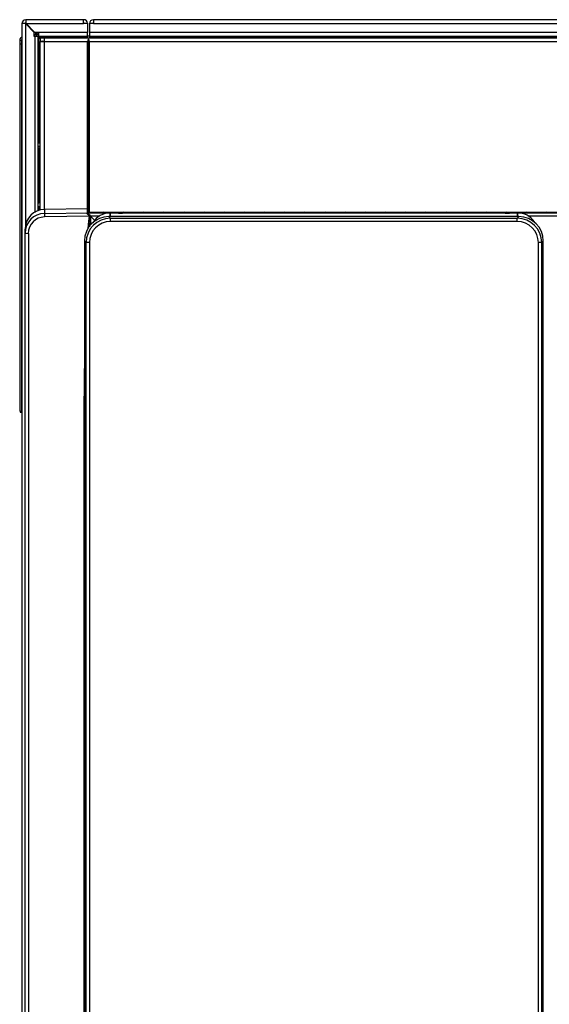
# Model space of a CAD drawing. Header units: millimetres. Extents: x 21 to 270, y 0 to 189.
# Tile 4 of 39: x 35 to 51, y 64 to 94. Entities that reach past the tile are written whole.
import ezdxf

# ---------------------------------------------------------------- set-up
doc = ezdxf.new("R2010")
doc.units = ezdxf.units.MM
doc.layers.add('134.125_BW4_CTM-', color=7, linetype='Continuous')
doc.layers.add('Standard', color=7, linetype='Continuous')

# ---------------------------------------------------------------- blocks, each defined once
blk = doc.blocks.new('SE2')
at = {"layer": '134.125_BW4_CTM-', "color": 7, "linetype": 'Continuous'}
for p, q in [((0.176, 59.87), (0.066, 59.87)), ((0.066, 59.87), (0.066, 13.11)), ((0.186, 59.86), (0.176, 59.87)), ((0.186, 59.87), (0.176, 59.87)), ((0.186, 59.99), (0.186, 59.88)), ((1.946, 59.99), (0.186, 59.99)), ((0.186, 59.88), (0.196, 59.87)), ((0.186, 59.87), (0.196, 59.87)), ((0.186, 53.76), (0.186, 59.86)), ((0.446, 59.6), (0.186, 59.86)), ((0.196, 59.87), (1.946, 59.87)), ((0.196, 59.87), (0.456, 59.61)), ((1.946, 59.87), (1.946, 59.99)), ((1.946, 59.99), (1.958, 59.99)), ((1.958, 59.89), (1.946, 59.89)), ((2.066, 59.87), (1.946, 59.87)), ((1.966, 59.87), (1.966, 59.882)), ((2.066, 59.882), (2.066, 59.87)), ((2.066, 59.87), (2.066, 59.598)), ((2.126, 59.87), (2.126, 59.598)), ((2.246, 59.87), (2.126, 59.87)), ((39.086, 59.99), (2.246, 59.99)), ((2.246, 59.99), (2.246, 59.87)), ((2.246, 59.87), (39.086, 59.87)), ((0.446, 59.48), (0.446, 59.6)), ((0.458, 59.48), (0.446, 59.48)), ((0.456, 59.61), (0.576, 59.61)), ((0.566, 59.48), (0.458, 59.48)), ((0.458, 59.48), (0.458, 54.114)), ((0.472, 59.48), (0.472, 59.54)), ((0.521, 59.48), (0.521, 59.54)), ((0.521, 59.54), (0.576, 59.54)), ((0.522, 59.59), (0.576, 59.59)), ((0.566, 54.174), (0.566, 59.48)), ((0.566, 59.47), (0.586, 59.45)), ((0.576, 59.61), (0.576, 59.598)), ((0.576, 59.598), (0.576, 59.49)), ((2.066, 59.598), (0.576, 59.598)), ((0.576, 59.49), (2.066, 59.49)), ((0.586, 59.49), (0.594, 59.482)), ((0.586, 56.24), (0.586, 59.45)), ((0.626, 59.41), (0.586, 59.45)), ((0.594, 59.482), (0.636, 59.44)), ((0.594, 59.482), (2.066, 59.482)), ((0.626, 59.44), (0.744, 59.44)), ((0.626, 59.44), (0.626, 59.34)), ((0.744, 59.44), (40.588, 59.44)), ((0.744, 59.44), (0.744, 59.322)), ((2.066, 59.49), (2.066, 59.598)), ((2.066, 59.482), (2.066, 59.49)), ((2.066, 59.44), (2.066, 59.482)), ((2.126, 59.49), (2.074, 59.49)), ((2.096, 54.207), (2.096, 59.401)), ((39.206, 59.598), (2.126, 59.598)), ((2.126, 59.598), (2.126, 59.49)), ((2.126, 59.49), (2.126, 59.482)), ((2.126, 59.49), (39.206, 59.49)), ((2.126, 59.482), (39.206, 59.482)), ((2.126, 59.482), (2.126, 59.44)), ((0.001, 59.36), (0.001, 59.24)), ((0.001, 59.24), (0.001, 48.071)), ((0.051, 59.24), (0.001, 59.24)), ((0.051, 59.24), (0.051, 48.07)), ((0.051, 59.24), (0.066, 59.24)), ((0.626, 59.34), (0.744, 59.34)), ((0.626, 59.322), (0.744, 59.322)), ((0.626, 54.188), (0.626, 59.322)), ((0.714, 59.322), (0.696, 59.34)), ((0.736, 59.34), (0.744, 59.332)), ((0.744, 59.322), (2.066, 59.322)), ((0.744, 59.322), (0.744, 54.208)), ((2.066, 54.229), (2.066, 59.322)), ((2.126, 59.322), (39.206, 59.322)), ((2.126, 54.114), (2.126, 59.322)), ((0.566, 56.24), (0.586, 56.24)), ((0.566, 56.133), (0.615, 56.133)), ((0.586, 56.24), (0.626, 56.24)), ((0.615, 56.24), (0.615, 56.09)), ((0.615, 56.1), (0.616, 56.1)), ((0.616, 56.24), (0.616, 56.09)), ((0.566, 56.09), (0.615, 56.09)), ((0.581, 54.41), (0.581, 56.09)), ((0.616, 56.09), (0.626, 56.09)), ((0, 55.084), (0.001, 55.084)), ((0, 55.084), (0, 54.948)), ((0, 54.948), (0.001, 54.948)), ((0, 54.948), (0, 54.903)), ((0, 54.903), (0.001, 54.903)), ((0, 54.903), (0, 54.759)), ((0, 54.759), (0.001, 54.759)), ((0, 54.759), (0, 54.751)), ((0, 54.751), (0.001, 54.751)), ((0, 54.751), (0, 54.743)), ((0, 54.743), (0.001, 54.743)), ((0, 54.743), (0, 54.677)), ((0, 54.677), (0.001, 54.677)), ((0, 54.677), (0, 54.671)), ((0, 54.671), (0.001, 54.671)), ((0, 54.671), (0, 54.666)), ((0, 54.666), (0.001, 54.666)), ((0, 54.666), (0, 54.627)), ((0, 54.627), (0.001, 54.627)), ((0, 54.624), (0.001, 54.624)), ((0, 54.624), (0, 54.622)), ((0, 54.622), (0.001, 54.622)), ((0, 54.428), (0.001, 54.428)), ((0, 54.428), (0, 54.369)), ((0, 54.369), (0.001, 54.369)), ((0.566, 54.41), (0.581, 54.41)), ((0.626, 54.41), (0.581, 54.41)), ((0, 54.235), (0.001, 54.235)), ((0, 54.235), (0, 54.228)), ((0, 54.228), (0.001, 54.228)), ((0, 54.226), (0.001, 54.226)), ((0, 54.226), (0, 54.143)), ((0, 54.143), (0.001, 54.143)), ((0, 54.143), (0, 54.135)), ((0, 54.135), (0.001, 54.135)), ((0, 54.135), (0, 54.127)), ((0, 54.127), (0.001, 54.127)), ((0, 54.127), (0, 53.959)), ((0.583, 54.29), (0.566, 54.29)), ((0.586, 54.24), (0.566, 54.24)), ((0.626, 54.29), (0.583, 54.29)), ((0.583, 54.24), (0.583, 54.29)), ((0.586, 54.181), (0.586, 54.24)), ((0.626, 54.24), (0.586, 54.24)), ((2.064, 54.233), (0.756, 54.21)), ((2.064, 54.233), (0.756, 54.21)), ((0.756, 54.21), (0.756, 54.087)), ((0.756, 54.087), (2.066, 54.109)), ((2.122, 54.003), (0.756, 53.98)), ((2.064, 54.233), (2.066, 54.229)), ((2.067, 54.229), (2.066, 54.229)), ((2.066, 54.229), (2.066, 54.109)), ((30.066, 54.114), (2.066, 54.114)), ((2.066, 54.109), (2.066, 54.108)), ((2.066, 54.109), (2.066, 54.109)), ((2.066, 54.108), (2.066, 54.108)), ((2.066, 54.108), (30.066, 54.108)), ((2.066, 54.108), (2.066, 54.108)), ((2.067, 54.114), (2.067, 54.229)), ((30.065, 54.114), (2.067, 54.114)), ((2.097, 54.2), (2.097, 54.114)), ((2.1, 54.114), (2.097, 54.2)), ((2.138, 54.029), (2.141, 53.999)), ((2.158, 54.007), (2.158, 53.738)), ((2.16, 54.005), (2.288, 53.87)), ((2.444, 54.005), (2.16, 54.005)), ((2.719, 53.993), (2.769, 53.943)), ((15.215, 53.993), (2.719, 53.993)), ((2.719, 53.993), (2.719, 53.993)), ((15.215, 53.993), (2.719, 53.993)), ((2.762, 54.106), (2.762, 53.993)), ((2.762, 53.993), (2.762, 54.104)), ((2.928, 54.104), (2.762, 54.104)), ((2.928, 54.104), (2.762, 54.104)), ((2.928, 54.104), (2.928, 54.104)), ((3.008, 54.097), (2.997, 54.102)), ((3.017, 54.096), (3.009, 54.099)), ((3.137, 54.093), (3.137, 54.093)), ((14.797, 54.093), (3.137, 54.093)), ((14.797, 54.093), (3.137, 54.093)), ((14.797, 54.093), (14.797, 54.093)), ((14.925, 54.099), (14.917, 54.096)), ((14.937, 54.102), (14.926, 54.097)), ((15.006, 54.104), (15.006, 54.104)), ((15.172, 54.104), (15.006, 54.104)), ((15.172, 54.104), (15.006, 54.104)), ((15.165, 53.943), (15.215, 53.993)), ((15.172, 53.993), (15.172, 54.106)), ((15.172, 54.104), (15.172, 53.993)), ((15.215, 53.993), (15.215, 53.993)), ((16.644, 54.005), (15.49, 54.005)), ((0, 53.959), (0.001, 53.959)), ((0, 53.959), (0, 53.954)), ((0, 53.954), (0.001, 53.954)), ((0, 53.954), (0, 53.948)), ((0, 53.948), (0.001, 53.948)), ((0, 53.948), (0, 53.903)), ((0, 53.903), (0.001, 53.903)), ((0, 53.903), (0, 53.896)), ((0, 53.896), (0.001, 53.896)), ((0, 53.896), (0, 53.869)), ((0, 53.869), (0.001, 53.869)), ((0, 53.869), (0, 53.865)), ((0, 53.865), (0.001, 53.865)), ((0, 53.736), (0.001, 53.736)), ((0, 53.736), (0, 53.733)), ((0, 53.733), (0.001, 53.733)), ((0, 53.733), (0, 53.731)), ((0, 53.731), (0.001, 53.731)), ((0, 53.731), (0, 53.691)), ((0, 53.691), (0.001, 53.691)), ((0, 53.691), (0, 53.686)), ((2.769, 53.943), (15.165, 53.943)), ((2.769, 53.843), (2.769, 53.943)), ((15.165, 53.843), (2.769, 53.843)), ((15.165, 53.843), (15.165, 53.943)), ((0, 53.686), (0.001, 53.686)), ((0, 53.686), (0, 53.681)), ((0, 53.681), (0.001, 53.681)), ((0, 53.681), (0, 53.617)), ((0, 53.617), (0.001, 53.617)), ((0, 53.617), (0, 53.61)), ((0, 53.61), (0.001, 53.61)), ((0, 53.61), (0, 53.602)), ((0, 53.602), (0.001, 53.602)), ((0, 53.602), (0, 53.42)), ((0, 53.42), (0.001, 53.42)), ((0, 53.42), (0, 53.413)), ((0, 53.413), (0.001, 53.413)), ((0, 53.413), (0, 53.406)), ((0, 53.406), (0.001, 53.406)), ((0, 53.406), (0, 53.341)), ((0.166, 53.488), (0.166, 53.61)), ((0.166, 11.101), (0.166, 53.488)), ((0.264, 53.481), (0.264, 11.094)), ((0, 53.341), (0, 53.339)), ((0, 53.341), (0, 53.34)), ((0, 53.339), (0.001, 53.339)), ((0, 53.236), (0.001, 53.236)), ((0, 53.236), (0, 53.177)), ((0, 53.177), (0.001, 53.177)), ((0, 53.139), (0.001, 53.139)), ((0, 53.139), (0, 53.137)), ((0, 53.137), (0.001, 53.137)), ((0, 53.137), (0, 52.926)), ((1.975, 53.249), (1.975, 13.063)), ((1.975, 53.249), (1.975, 53.249)), ((2.025, 53.199), (1.975, 53.249)), ((1.975, 53.249), (1.975, 13.063)), ((2.025, 13.113), (2.025, 53.199)), ((2.125, 53.199), (2.025, 53.199)), ((2.125, 53.199), (2.125, 13.113)), ((15.809, 13.113), (15.809, 53.199)), ((15.909, 53.199), (15.809, 53.199)), ((15.959, 53.249), (15.909, 53.199)), ((15.909, 53.199), (15.909, 13.113)), ((15.959, 13.063), (15.959, 53.249)), ((15.959, 53.249), (15.959, 53.249)), ((15.959, 13.063), (15.959, 53.249)), ((0, 52.926), (0.001, 52.926)), ((0, 52.926), (0, 52.919)), ((0, 52.919), (0.001, 52.919)), ((0, 52.919), (0, 52.908)), ((0, 52.908), (0.001, 52.908)), ((0, 52.908), (0, 52.907)), ((0, 52.907), (0.001, 52.907)), ((0, 52.907), (0, 52.905)), ((0, 52.905), (0.001, 52.905)), ((0, 52.905), (0, 52.866)), ((0, 52.866), (0.001, 52.866)), ((0, 52.866), (0, 52.846)), ((0, 52.846), (0.001, 52.846)), ((0, 52.846), (0, 52.833)), ((0, 52.833), (0.001, 52.833)), ((0, 52.833), (0, 52.817)), ((0, 52.817), (0.001, 52.817)), ((0, 52.773), (0.001, 52.773)), ((0, 52.773), (0.001, 52.773)), ((0, 52.773), (0, 52.773)), ((0, 52.773), (0, 52.77)), ((0, 52.77), (0.001, 52.77)), ((0, 52.77), (0, 52.763)), ((0, 52.763), (0.001, 52.763)), ((0, 52.763), (0, 52.757)), ((0, 52.757), (0.001, 52.757)), ((0, 52.757), (0, 52.754)), ((0, 52.754), (0.001, 52.754)), ((0, 52.754), (0, 52.742)), ((0, 52.742), (0.001, 52.742)), ((0, 52.742), (0, 52.729)), ((0, 52.729), (0.001, 52.729)), ((0, 52.729), (0, 52.717)), ((0, 52.717), (0.001, 52.717)), ((0, 52.717), (0, 52.714)), ((0, 52.714), (0.001, 52.714)), ((0, 52.714), (0, 52.696)), ((0, 52.696), (0.001, 52.696)), ((0, 52.696), (0, 52.675)), ((0, 52.675), (0.001, 52.675)), ((0, 52.675), (0, 52.669)), ((0, 52.669), (0.001, 52.669)), ((0, 52.669), (0, 52.666)), ((0, 52.666), (0.001, 52.666)), ((0, 52.666), (0, 52.66)), ((0, 52.66), (0.001, 52.66)), ((0, 52.66), (0, 52.653)), ((0, 52.653), (0.001, 52.653)), ((0, 52.653), (0, 52.648)), ((0, 52.648), (0.001, 52.648)), ((0, 52.648), (0, 52.637)), ((0, 52.637), (0.001, 52.637)), ((0, 52.637), (0, 52.623)), ((0, 52.623), (0.001, 52.623)), ((0, 52.623), (0, 52.612)), ((0, 52.612), (0.001, 52.612)), ((0, 52.612), (0, 52.604)), ((0, 52.604), (0.001, 52.604)), ((0, 52.604), (0, 52.585)), ((0, 52.585), (0.001, 52.585)), ((0, 52.585), (0, 52.565)), ((0, 52.565), (0.001, 52.565)), ((0, 52.565), (0, 52.549)), ((0, 52.549), (0.001, 52.549)), ((0, 52.549), (0, 52.544)), ((0, 52.544), (0.001, 52.544)), ((0, 52.544), (0, 52.52)), ((0, 52.52), (0.001, 52.52)), ((0, 52.52), (0, 52.498)), ((0, 52.498), (0.001, 52.498)), ((0, 52.498), (0, 52.467)), ((0, 52.467), (0.001, 52.467)), ((0, 52.467), (0, 52.443)), ((0, 52.443), (0.001, 52.443)), ((0, 52.443), (0, 52.418)), ((0, 52.418), (0.001, 52.418)), ((0, 52.418), (0, 52.4)), ((0, 52.4), (0.001, 52.4)), ((0, 52.4), (0, 52.379)), ((0, 52.379), (0.001, 52.379)), ((0, 52.379), (0, 52.36)), ((0, 52.36), (0.001, 52.36)), ((0, 52.36), (0, 52.345)), ((0, 52.345), (0.001, 52.345)), ((0, 52.345), (0, 52.331)), ((0, 52.331), (0.001, 52.331)), ((0, 52.331), (0, 52.318)), ((0, 52.318), (0.001, 52.318)), ((0, 52.318), (0, 52.308)), ((0, 52.308), (0.001, 52.308)), ((0, 52.308), (0, 52.303)), ((0, 52.303), (0.001, 52.303)), ((0, 52.303), (0, 52.298)), ((0, 52.298), (0.001, 52.298)), ((0, 52.298), (0, 52.295)), ((0, 52.295), (0.001, 52.295)), ((0, 52.295), (0, 52.292)), ((0, 52.292), (0.001, 52.292)), ((0, 52.292), (0, 52.286)), ((0, 52.286), (0.001, 52.286)), ((0, 52.286), (0, 52.267)), ((0, 52.267), (0.001, 52.267)), ((0, 52.267), (0, 52.253)), ((0, 52.253), (0.001, 52.253)), ((0, 52.253), (0, 52.247)), ((0, 52.247), (0.001, 52.247)), ((0, 52.247), (0, 52.241)), ((0, 52.241), (0.001, 52.241)), ((0, 52.241), (0, 52.237)), ((0, 52.237), (0.001, 52.237)), ((0, 52.237), (0, 52.231)), ((0, 52.231), (0.001, 52.231)), ((0, 52.231), (0, 52.223)), ((0, 52.223), (0.001, 52.223)), ((0, 52.223), (0, 52.185)), ((0, 52.185), (0.001, 52.185)), ((0, 52.185), (0, 52.135)), ((0, 52.135), (0.001, 52.135)), ((0, 52.135), (0, 52.097)), ((0, 52.097), (0.001, 52.097)), ((0, 52.097), (0, 52.072)), ((0, 52.072), (0.001, 52.072)), ((0, 52.072), (0, 52.066)), ((0, 52.066), (0.001, 52.066)), ((0, 52.066), (0, 51.893)), ((0, 51.893), (0.001, 51.893)), ((0, 51.893), (0, 51.879)), ((0, 51.879), (0.001, 51.879)), ((0, 51.879), (0, 51.873)), ((0, 51.873), (0.001, 51.873)), ((0, 51.873), (0, 51.669)), ((0, 51.669), (0.001, 51.669)), ((0, 51.669), (0, 51.659)), ((0, 51.659), (0.001, 51.659)), ((0, 51.659), (0, 51.647)), ((0, 51.647), (0.001, 51.647)), ((0, 51.647), (0, 51.616)), ((0, 51.616), (0.001, 51.616)), ((0, 51.616), (0, 51.609)), ((0, 51.609), (0.001, 51.609)), ((0, 51.609), (0, 51.421)), ((0, 51.421), (0.001, 51.421)), ((0, 51.421), (0, 51.399)), ((0, 51.399), (0.001, 51.399)), ((0, 51.399), (0, 51.393)), ((0, 51.393), (0.001, 51.393)), ((0, 51.393), (0, 51.212)), ((0, 51.212), (0.001, 51.212)), ((0, 51.212), (0, 51.202)), ((0, 51.202), (0.001, 51.202)), ((0, 51.202), (0, 51.191)), ((0, 51.191), (0.001, 51.191)), ((0, 51.191), (0, 51.148)), ((0, 51.148), (0.001, 51.148)), ((0, 51.148), (0, 51.146)), ((0, 51.146), (0.001, 51.146)), ((0, 51.044), (0.001, 51.044)), ((0, 51.044), (0, 50.985)), ((0, 50.985), (0.001, 50.985)), ((0, 50.94), (0.001, 50.94)), ((0, 50.94), (0, 50.911)), ((0, 50.911), (0.001, 50.911)), ((0, 50.911), (0, 50.908)), ((0, 50.908), (0.001, 50.908)), ((0, 50.908), (0, 50.9)), ((0, 50.9), (0.001, 50.9)), ((0, 50.9), (0, 50.728)), ((0, 50.728), (0.001, 50.728)), ((0, 50.728), (0, 50.722)), ((0, 50.722), (0.001, 50.722)), ((0, 50.722), (0, 50.716)), ((0, 50.716), (0.001, 50.716)), ((0, 50.716), (0, 50.669)), ((0, 50.669), (0.001, 50.669)), ((0, 50.669), (0, 50.665)), ((0, 50.665), (0.001, 50.665)), ((0, 50.665), (0, 50.662)), ((0, 50.662), (0.001, 50.662)), ((0, 50.662), (0, 50.634)), ((0, 50.634), (0.001, 50.634)), ((0, 50.634), (0, 50.632)), ((0, 50.632), (0.001, 50.632)), ((0, 50.632), (0, 50.63)), ((0, 50.63), (0.001, 50.63)), ((0, 50.486), (0.001, 50.486)), ((0, 50.486), (0.001, 50.486)), ((0, 50.486), (0.001, 50.486)), ((0, 50.486), (0, 50.486)), ((0, 50.486), (0, 50.477)), ((0, 50.477), (0.001, 50.477)), ((0, 50.477), (0.001, 50.477)), ((0, 50.477), (0, 50.477)), ((0, 50.477), (0, 50.476)), ((0, 50.476), (0.001, 50.476)), ((0, 50.476), (0, 50.464)), ((0, 50.464), (0.001, 50.464)), ((0, 50.464), (0, 50.463)), ((0, 50.463), (0.001, 50.463)), ((0, 50.463), (0, 50.461)), ((0, 50.461), (0.001, 50.461)), ((0, 50.461), (0, 50.431)), ((0, 50.431), (0.001, 50.431)), ((0, 50.431), (0, 50.429)), ((0, 50.429), (0.001, 50.429)), ((0, 50.429), (0.001, 50.429)), ((0, 50.429), (0, 50.429)), ((0, 50.429), (0, 50.416)), ((0, 50.416), (0.001, 50.416)), ((0, 50.416), (0.001, 50.416)), ((0, 50.416), (0, 50.415)), ((0, 50.416), (0, 50.416)), ((0, 50.415), (0.001, 50.415)), ((0, 50.415), (0, 50.407)), ((0, 50.407), (0.001, 50.407)), ((0, 50.406), (0.001, 50.406)), ((0, 50.406), (0.001, 50.406)), ((0, 50.406), (0, 50.406)), ((0, 50.316), (0.001, 50.316)), ((0, 50.316), (0, 50.226)), ((0, 50.226), (0.001, 50.226)), ((0, 50.226), (0, 50.214)), ((0, 50.214), (0.001, 50.214)), ((0, 50.214), (0, 50.207)), ((0, 50.207), (0.001, 50.207)), ((0, 50.207), (0, 50.199)), ((0, 50.199), (0.001, 50.199)), ((0, 50.199), (0, 50.168)), ((0, 50.168), (0.001, 50.168)), ((0, 50.168), (0, 50.002)), ((0, 50.002), (0.001, 50.002)), ((0, 50.002), (0, 49.988)), ((0, 49.988), (0.001, 49.988)), ((0, 49.946), (0.001, 49.946)), ((0, 49.946), (0.001, 49.946)), ((0, 49.946), (0, 49.946)), ((0, 49.946), (0, 49.944)), ((0, 49.944), (0.001, 49.944)), ((0, 49.944), (0, 49.939)), ((0, 49.939), (0.001, 49.939)), ((0, 49.939), (0, 49.932)), ((0, 49.932), (0.001, 49.932)), ((0, 49.932), (0, 49.927)), ((0, 49.927), (0.001, 49.927)), ((0, 49.927), (0, 49.92)), ((0, 49.92), (0.001, 49.92)), ((0, 49.92), (0, 49.91)), ((0, 49.91), (0.001, 49.91)), ((0, 49.91), (0, 49.899)), ((0, 49.899), (0.001, 49.899)), ((0, 49.899), (0, 49.887)), ((0, 49.887), (0.001, 49.887)), ((0, 49.887), (0, 49.877)), ((0, 49.877), (0.001, 49.877)), ((0, 49.877), (0, 49.865)), ((0, 49.865), (0.001, 49.865)), ((0, 49.865), (0, 49.849)), ((0, 49.849), (0.001, 49.849)), ((0, 49.849), (0, 49.832)), ((0, 49.832), (0.001, 49.832)), ((0, 49.832), (0, 49.813)), ((0, 49.813), (0.001, 49.813)), ((0, 49.813), (0, 49.798)), ((0, 49.798), (0.001, 49.798)), ((0, 49.798), (0, 49.796)), ((0, 49.796), (0.001, 49.796)), ((0, 49.796), (0, 49.773)), ((0.001, 49.946), (0.001, 49.946)), ((0, 49.773), (0.001, 49.773)), ((0, 49.773), (0, 49.751)), ((0, 49.751), (0.001, 49.751)), ((0, 49.751), (0, 49.732)), ((0, 49.732), (0.001, 49.732)), ((0, 49.732), (0, 49.701)), ((0, 49.701), (0.001, 49.701)), ((0, 49.701), (0, 49.674)), ((0, 49.674), (0.001, 49.674)), ((0, 49.674), (0, 49.652)), ((0, 49.652), (0.001, 49.652)), ((0, 49.652), (0, 49.625)), ((0, 49.625), (0.001, 49.625)), ((0, 49.625), (0, 49.613)), ((0, 49.613), (0.001, 49.613)), ((0, 49.613), (0, 49.609)), ((0, 49.609), (0.001, 49.609)), ((0, 49.609), (0, 49.59)), ((0, 49.59), (0.001, 49.59)), ((0, 49.59), (0, 49.573)), ((0, 49.573), (0.001, 49.573)), ((0, 49.573), (0, 49.556)), ((0, 49.556), (0.001, 49.556)), ((0, 49.556), (0, 49.547)), ((0, 49.547), (0.001, 49.547)), ((0, 49.547), (0, 49.542)), ((0, 49.542), (0.001, 49.542)), ((0, 49.542), (0, 49.53)), ((0, 49.53), (0.001, 49.53)), ((0, 49.53), (0, 49.519)), ((0, 49.519), (0.001, 49.519)), ((0, 49.519), (0, 49.51)), ((0, 49.51), (0.001, 49.51)), ((0, 49.51), (0, 49.504)), ((0, 49.504), (0.001, 49.504)), ((0, 49.504), (0, 49.497)), ((0, 49.497), (0.001, 49.497)), ((0, 49.497), (0, 49.493)), ((0, 49.493), (0.001, 49.493)), ((0, 49.493), (0, 49.491)), ((0, 49.491), (0.001, 49.491)), ((0, 49.32), (0.001, 49.32)), ((0, 49.32), (0, 49.294)), ((0, 49.294), (0.001, 49.294)), ((0, 49.15), (0.001, 49.15)), ((0, 49.15), (0, 48.771)), ((0, 48.771), (0.001, 48.771)), ((0, 48.771), (0, 48.719)), ((0, 48.719), (0.001, 48.719)), ((0, 48.719), (0, 48.582)), ((0, 48.582), (0.001, 48.582)), ((0, 48.582), (0.001, 48.582)), ((0, 48.582), (0, 48.582)), ((0.001, 48.582), (0.001, 48.582)), ((1.968, 11.065), (1.968, 48.524)), ((0.051, 48.07), (0.066, 48.07)), ((0.051, 48.021), (0.066, 48.021))]:
    blk.add_line(p, q, dxfattribs=at)
for centre, radius, start, end in [((0.186, 59.87), 0.12, 90, 180), ((0.186, 59.87), 0.02, 90, 180), ((1.958, 59.882), 0.108, 0, 90), ((1.958, 59.882), 0.008, 0, 90), ((2.246, 59.87), 0.12, 90, 180), ((2.246, 59.87), 0.02, 90, 180), ((0.101, 59.36), 0.1, 110.5754, 179.9861), ((0.101, 59.36), 0.0501, 135.8128, 179.9753), ((0.522, 59.54), 0.05, 116.5934, 179.5), ((0.497, 58.144), 1.397, 89.0012, 90.9988), ((0.523, 59.539), 0.0513, 90.2918, 112.8313), ((0.869, 59.556), 0.349, 174.4065, 182.5633), ((2.074, 59.498), 0.008, 180, 270), ((2.184, 59.322), 0.118, 138.2247, 180), ((2.008, 59.322), 0.118, 0, 41.7753), ((0.038, 55.866), 3.494, 89.7983, 90.6116), ((0.766, 53.61), 0.6, 91.0152, 180.0081), ((0.765, 53.488), 0.599, 90.9161, 179.9621), ((128.739, 49.535), 126.677, 177.98054, 178.12647), ((2.762, 53.486), 0.62, 89.9812, 148.8831), ((2.553, 53.997), 0.125, 69.1334, 110.8666), ((3.167, 53.997), 0.125, 69.1334, 110.8666), ((3.781, 53.997), 0.125, 69.1334, 110.8666), ((4.395, 53.997), 0.125, 69.1334, 110.8666), ((5.01, 53.997), 0.125, 69.1334, 110.8666), ((5.624, 53.997), 0.125, 69.1334, 110.8666), ((6.238, 53.997), 0.125, 69.1334, 110.8666), ((6.852, 53.997), 0.125, 69.1334, 110.8666), ((7.467, 53.997), 0.125, 69.1334, 110.8666), ((8.081, 53.997), 0.125, 69.1334, 110.8666), ((8.695, 53.997), 0.125, 69.1334, 110.8666), ((9.309, 53.997), 0.125, 69.1334, 110.8666), ((9.924, 53.997), 0.125, 69.1334, 110.8666), ((10.538, 53.997), 0.125, 69.1334, 110.8666), ((11.152, 53.997), 0.125, 69.1334, 110.8666), ((11.766, 53.997), 0.125, 69.1334, 110.8666), ((12.381, 53.997), 0.125, 69.1334, 110.8666), ((12.995, 53.997), 0.125, 69.1334, 110.8666), ((13.609, 53.997), 0.125, 69.1334, 110.8666), ((14.223, 53.997), 0.125, 69.1334, 110.8666), ((14.838, 53.997), 0.125, 69.1334, 110.8666), ((15.172, 53.486), 0.62, 33.6768, 90.0188), ((15.452, 53.997), 0.125, 69.1334, 110.8666), ((16.066, 53.997), 0.125, 69.1334, 110.8666), ((0.051, 48.071), 0.05, 180, 269.5), ((0.035, 48.489), 0.42, 265.4017, 272.1731)]:
    blk.add_arc(centre, radius, start, end, dxfattribs=at)
for centre, major_axis, ratio, start_param, end_param in [((0.757, 53.987), (0.0017, -0.1), 0.018668, 3.1765, 4.781888), ((2.721, 53.247), (0.528, -0.528), 0.99763, 2.357564, 3.925621), ((2.16, 54.008), (0.0945, -0.1), 0.017842, 3.197096, 4.731256), ((2.067, 54.199), (0, 0.03), 0.999391, 4.747317, 6.283185), ((2.162, 48.425), (-0.003, 5.681), 0.034144, 0.190557, 0.411008), ((2.114, 54.026), (0.0887, 0.0461), 0.080571, 4.693011, 4.940609), ((2.12, 53.996), (0.0985, -0.0174), 0.071718, 1.372149, 1.565725), ((2.928, 54.101), (0.07, 0), 0.0349, 0.08732, 1.570796), ((2.997, 54.072), (-0.0111, -0.0279), 0.995583, 3.141593, 3.522467), ((3.008, 54.067), (-0.0111, -0.0279), 0.995583, 3.225717, 3.522467), ((3.137, 54.098), (0.13, 0), 0.0349, 3.228912, 4.712389), ((14.797, 54.098), (0.13, 0), 0.0349, 4.712389, 6.195865), ((14.926, 54.067), (0.0111, -0.0279), 0.995583, 2.760718, 3.057468), ((14.937, 54.072), (0.0111, -0.0279), 0.995583, 2.760718, 3.141593), ((15.006, 54.101), (0.07, 0), 0.0349, 1.570796, 3.054273), ((15.213, 53.247), (-0.528, -0.528), 0.99763, 2.357564, 3.925621), ((0.764, 53.481), (0.494, -0.08), 0.998073, 1.749033, 3.302376), ((2.77, 53.197), (0.528, -0.528), 0.997997, 2.357564, 3.925621), ((2.77, 53.197), (0.457, -0.457), 0.997265, 2.357564, 3.925621), ((15.164, 53.197), (-0.528, -0.528), 0.997997, 2.357564, 3.925621), ((15.164, 53.197), (-0.457, -0.457), 0.997265, 2.357564, 3.925621), ((0.266, 53.488), (0.1, 0), 0.069756, 3.141593, 4.694936), ((2.162, 48.425), (-0.003, 5.681), 0.034144, 1.285468, 1.553291), ((1.966, 48.517), (-0.1, 0), 0.069756, 4.625665, 4.694936)]:
    blk.add_ellipse(centre, major_axis=major_axis, ratio=ratio, start_param=start_param, end_param=end_param, dxfattribs=at)
for points in [[(0.051, 59.36), (0.051, 59.335), (0.051, 59.311), (0.051, 59.287), (0.051, 59.263), (0.051, 59.24)], [(0.051, 48.021), (0.05, 48.021), (0.05, 48.027), (0.05, 48.039), (0.05, 48.055), (0.051, 48.07)]]:
    blk.add_open_spline(points, degree=5, dxfattribs=at)
for points, knots in [([(2.116, 54.018), (2.106, 54.028), (2.085, 54.048), (2.058, 54.077), (2.044, 54.098), (2.047, 54.106), (2.055, 54.108), (2.061, 54.108), (2.064, 54.109), (2.066, 54.109)], [0, 0, 0, 0, 0.250287, 0.499109, 0.747603, 0.873252, 0.936509, 0.970179, 1, 1, 1, 1]), ([(2.122, 54.003), (2.122, 54.004), (2.122, 54.005), (2.122, 54.008), (2.121, 54.011), (2.119, 54.015), (2.117, 54.017), (2.116, 54.018)], [0, 0, 0, 0, 0.165965, 0.328224, 0.499505, 0.725014, 1, 1, 1, 1])]:
    blk.add_open_spline(points, degree=3, knots=knots, dxfattribs=at)

msp = doc.modelspace()

# ---------------------------------------------------------------- block references
at = {"layer": 'Standard', "color": 7}
msp.add_blockref('SE2', (35.064, 34.2019), dxfattribs=at)

doc.saveas('drawing.dxf')
